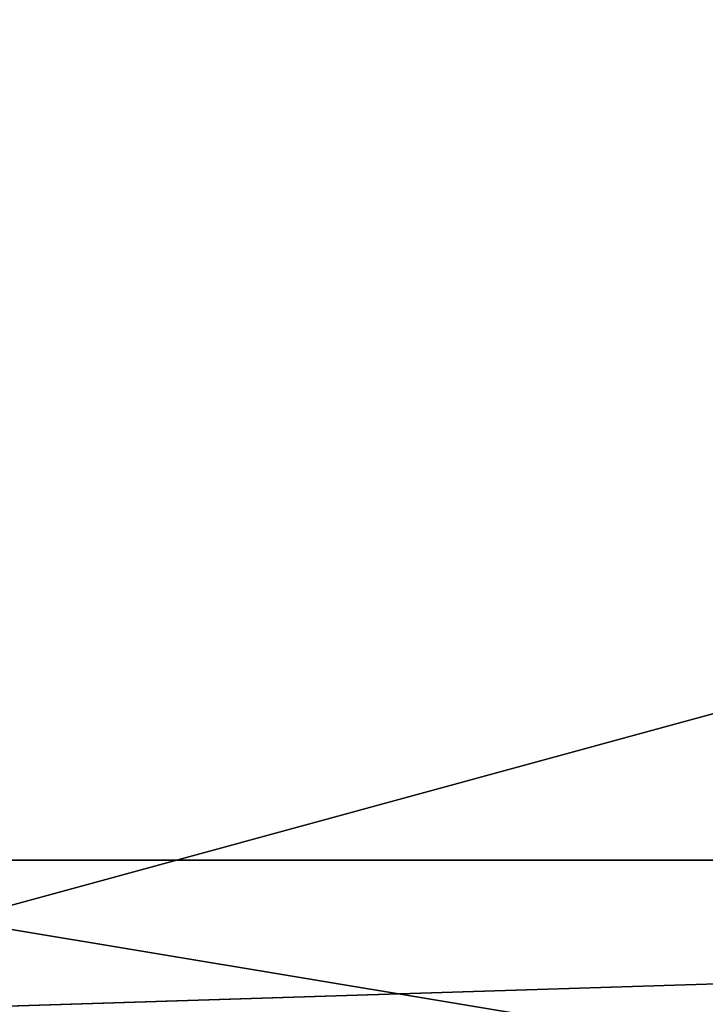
# Model space of a CAD drawing. Header units: millimetres. Extents: x -244 to 244, y -413 to 238.
# Tile 39 of 86: x -228 to -218, y -10 to 3. Entities that reach past the tile are written whole.
import ezdxf

# ---------------------------------------------------------------- set-up
doc = ezdxf.new("R2010")
doc.units = ezdxf.units.MM
doc.header["$LTSCALE"] = 41.718519
for name, color, linetype in [('10', 7, 'CONTINUOUS'), ('18', 7, 'CONTINUOUS'), ('3', 7, 'CONTINUOUS'), ('4', 7, 'CONTINUOUS')]:
    doc.layers.add(name, color=color, linetype=linetype)

msp = doc.modelspace()

# ---------------------------------------------------------------- linework, layer by layer
at = {"layer": '10', "color": 7, "linetype": 'Continuous'}
for points in [[(-163.75, -8.46, 25.8), (-233.76, -10.66, 25.8), (-163.75, 8.46, 25.8), (-163.75, -8.46, 25.8)], [(-233.76, -10.66, 25.8), (-233.76, 8.46, 25.8), (-163.75, 8.46, 25.8), (-233.76, -10.66, 25.8)], [(233.76, -10.66, 25.8), (-233.76, -10.66, 25.8), (163.75, -8.46, 25.8), (233.76, -10.66, 25.8)], [(163.75, -8.46, 25.8), (-233.76, -10.66, 25.8), (-163.75, -8.46, 25.8), (163.75, -8.46, 25.8)]]:
    msp.add_3dface(points, dxfattribs=at)
at = {"layer": '18', "color": 7, "linetype": 'Continuous'}
for points in [[(-163.75, -8.46, 28), (-233.76, -8.46, 28), (163.75, -8.46, 56), (-163.75, -8.46, 28)], [(-233.76, -8.46, 28), (-233.76, -8.46, 56), (163.75, -8.46, 56), (-233.76, -8.46, 28)]]:
    msp.add_3dface(points, dxfattribs=at)
at = {"layer": '3', "color": 7, "linetype": 'Continuous'}
for points in [[(-233.76, -8.46, 28), (-163.75, -8.46, 28), (-233.76, 237.916, 28), (-233.76, -8.46, 28)], [(-163.75, -8.46, 28), (-163.75, 8.46, 28), (-233.76, 237.916, 28), (-163.75, -8.46, 28)]]:
    msp.add_3dface(points, dxfattribs=at)
at = {"layer": '4', "color": 7, "linetype": 'Continuous'}
for points in [[(233.76, -231.469, 56), (-233.76, -8.46, 56), (-233.76, -231.469, 56), (233.76, -231.469, 56)], [(163.75, -8.46, 56), (-233.76, -8.46, 56), (163.75, -74.422, 56), (163.75, -8.46, 56)], [(163.75, -74.422, 56), (-233.76, -8.46, 56), (233.76, -231.469, 56), (163.75, -74.422, 56)]]:
    msp.add_3dface(points, dxfattribs=at)

doc.saveas('drawing.dxf')
